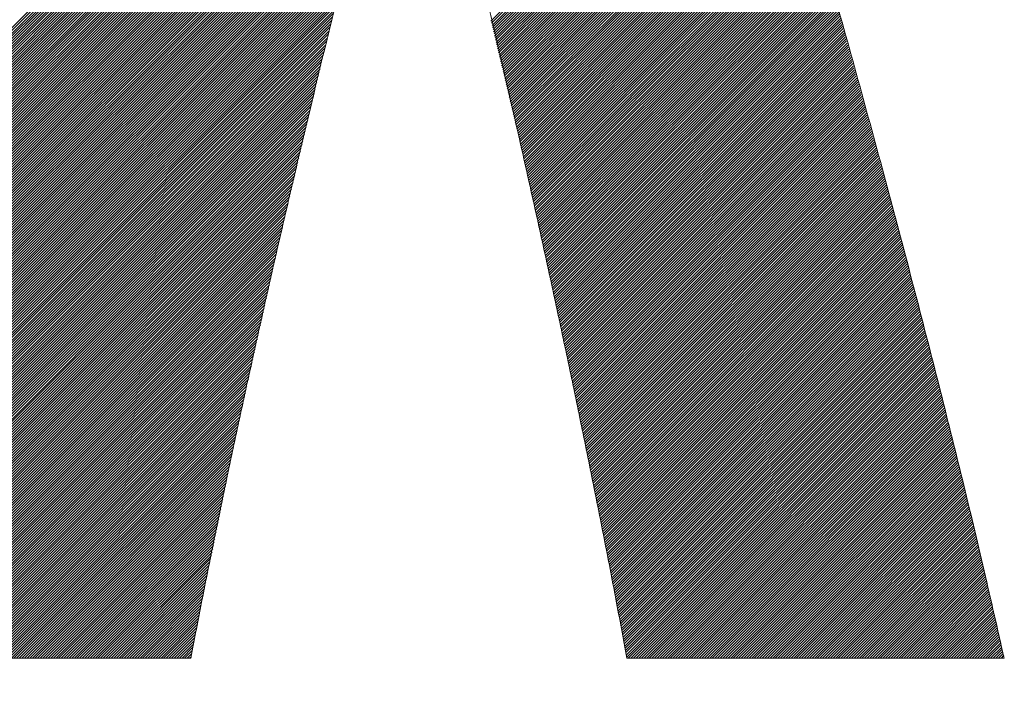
# Model space of a CAD drawing. Header units: millimetres. Extents: x 0 to 1735, y 0 to 1188.
# Tile 63 of 139: x 221.66 to 225, y 787.48 to 789.77. Entities that reach past the tile are written whole.
import ezdxf

# ---------------------------------------------------------------- set-up
doc = ezdxf.new("R2010")
doc.units = ezdxf.units.MM
doc.header["$LTSCALE"] = 0.727559
doc.layers.add('NoLayerName_001', color=7, linetype='Continuous')
doc.layers.add('NoLayerName_002', color=7, linetype='Continuous')

# ---------------------------------------------------------------- blocks, each defined once
blk = doc.blocks.new('JZB_0011')
at = {"layer": 'NoLayerName_002', "color": 7, "linetype": 'Continuous', "lineweight": 25}
for p, q in [((9.8031, 4.3501), (6.8027, 1.3497)), ((9.8053, 4.3433), (6.8044, 1.3425)), ((9.8074, 4.3366), (6.8061, 1.3353)), ((9.8096, 4.3299), (6.8078, 1.3281)), ((9.8118, 4.3231), (6.8095, 1.3209)), ((9.8139, 4.3164), (6.8112, 1.3137)), ((9.8161, 4.3097), (6.813, 1.3065)), ((9.8183, 4.3029), (6.8147, 1.2993)), ((9.8204, 4.2962), (6.8164, 1.2921)), ((9.8226, 4.2894), (6.8181, 1.2849)), ((9.8248, 4.2827), (6.8198, 1.2778)), ((9.827, 4.276), (6.8216, 1.2706)), ((9.8291, 4.2692), (6.8233, 1.2634)), ((9.8313, 4.2625), (6.825, 1.2562)), ((9.8335, 4.2558), (6.8267, 1.249)), ((9.8356, 4.249), (6.8284, 1.2418)), ((9.8378, 4.2423), (6.8301, 1.2346)), ((9.84, 4.2355), (6.8319, 1.2274)), ((9.8421, 4.2288), (6.8336, 1.2202)), ((9.8443, 4.2221), (6.8353, 1.213)), ((9.8465, 4.2153), (6.837, 1.2058)), ((9.8487, 4.2086), (6.8385, 1.1985)), ((9.8508, 4.2018), (6.8401, 1.1911)), ((9.853, 4.1951), (6.8417, 1.1838)), ((9.8552, 4.1884), (6.8433, 1.1765)), ((9.8573, 4.1816), (6.8449, 1.1692)), ((9.8595, 4.1749), (6.8465, 1.1618)), ((9.8617, 4.1682), (6.848, 1.1545)), ((9.8638, 4.1614), (6.8496, 1.1472)), ((8.9936, 3.2823), (6.8512, 1.1399)), ((8.9904, 3.2702), (6.8528, 1.1325)), ((8.9872, 3.258), (6.8544, 1.1252)), ((8.9839, 3.2459), (6.856, 1.1179)), ((8.9807, 3.2338), (6.8575, 1.1106)), ((8.9775, 3.2216), (6.8591, 1.1033)), ((8.9743, 3.2095), (6.8607, 1.0959)), ((8.9711, 3.1974), (6.8623, 1.0886)), ((8.9679, 3.1853), (6.8639, 1.0813)), ((8.9647, 3.1731), (6.8655, 1.074)), ((8.9615, 3.161), (6.8671, 1.0666)), ((8.9583, 3.149), (6.8686, 1.0593)), ((8.9552, 3.1369), (6.8702, 1.052)), ((8.952, 3.1249), (6.8718, 1.0447)), ((8.9489, 3.1128), (6.8734, 1.0373)), ((10.1826, 3.1261), (9.2587, 2.2022)), ((10.1846, 3.1192), (9.2604, 2.195)), ((10.1867, 3.1124), (9.2622, 2.1878)), ((8.9457, 3.1008), (6.875, 1.03)), ((8.9426, 3.0887), (6.8766, 1.0227)), ((8.9395, 3.0767), (6.8781, 1.0154)), ((10.1887, 3.1055), (9.2639, 2.1806)), ((10.1908, 3.0987), (9.2656, 2.1735)), ((10.1929, 3.0918), (9.2673, 2.1663)), ((10.1949, 3.0849), (9.269, 2.1591)), ((10.197, 3.0781), (9.2708, 2.1519)), ((8.9363, 3.0646), (6.8797, 1.008)), ((8.9332, 3.0526), (6.8813, 1.0007)), ((8.93, 3.0405), (6.8829, 0.9934)), ((10.199, 3.0712), (9.2725, 2.1447)), ((10.2011, 3.0644), (9.2742, 2.1375)), ((10.2031, 3.0575), (9.2759, 2.1303)), ((10.2052, 3.0507), (9.2776, 2.1231)), ((10.2072, 3.0438), (9.2794, 2.1159)), ((8.9269, 3.0285), (6.8845, 0.9861)), ((8.9237, 3.0164), (6.8861, 0.9787)), ((10.2093, 3.037), (9.2811, 2.1088)), ((10.2113, 3.0301), (9.2828, 2.1016)), ((10.2134, 3.0233), (9.2845, 2.0944)), ((10.2154, 3.0164), (9.2862, 2.0872)), ((10.2174, 3.0095), (9.2879, 2.08)), ((8.9206, 3.0044), (6.8876, 0.9714)), ((8.9174, 2.9923), (6.8892, 0.9641)), ((8.9143, 2.9803), (6.8908, 0.9568)), ((10.2194, 3.0026), (9.2897, 2.0728)), ((10.2214, 2.9956), (9.2914, 2.0656)), ((10.2234, 2.9887), (9.2931, 2.0584)), ((10.2254, 2.9818), (9.2948, 2.0512)), ((10.2274, 2.9749), (9.2965, 2.044)), ((8.9112, 2.9682), (6.8924, 0.9494)), ((8.908, 2.9561), (6.894, 0.9421)), ((8.9049, 2.9441), (6.8956, 0.9348)), ((10.2294, 2.968), (9.2983, 2.0369)), ((10.2314, 2.9611), (9.3, 2.0297)), ((10.2334, 2.9542), (9.3017, 2.0225)), ((10.2354, 2.9473), (9.3034, 2.0153)), ((10.2374, 2.9404), (9.3051, 2.0081)), ((8.9017, 2.932), (6.8971, 0.9275)), ((8.8986, 2.92), (6.8987, 0.9201)), ((8.8954, 2.9079), (6.9003, 0.9128)), ((10.2394, 2.9335), (9.3069, 2.0009)), ((10.2414, 2.9266), (9.3086, 1.9937)), ((10.2434, 2.9197), (9.3103, 1.9865)), ((10.2454, 2.9128), (9.312, 1.9793)), ((8.8923, 2.8959), (6.9019, 0.9055)), ((8.8892, 2.8838), (6.9035, 0.8982)), ((10.2474, 2.9059), (9.3137, 1.9721)), ((10.2494, 2.8989), (9.3154, 1.965)), ((10.2514, 2.892), (9.3172, 1.9578)), ((10.2534, 2.8851), (9.3189, 1.9506)), ((10.2554, 2.8782), (9.3206, 1.9434)), ((8.886, 2.8718), (6.9051, 0.8908)), ((8.8829, 2.8597), (6.9066, 0.8835)), ((8.8797, 2.8477), (6.9082, 0.8762)), ((10.2574, 2.8713), (9.3223, 1.9362)), ((10.2594, 2.8644), (9.324, 1.929)), ((10.2614, 2.8575), (9.3258, 1.9218)), ((10.2635, 2.8506), (9.3275, 1.9146)), ((10.2655, 2.8437), (9.3292, 1.9074)), ((8.8766, 2.8356), (6.9098, 0.8689)), ((8.8735, 2.8236), (6.9114, 0.8615)), ((8.8705, 2.8117), (6.913, 0.8542)), ((10.2675, 2.8368), (9.3309, 1.9003)), ((10.2695, 2.8299), (9.3326, 1.8931)), ((10.2715, 2.823), (9.3344, 1.8859)), ((10.2735, 2.8161), (9.3361, 1.8787)), ((10.2755, 2.8092), (9.3378, 1.8715)), ((8.8675, 2.7999), (6.9146, 0.8469)), ((8.8645, 2.788), (6.9161, 0.8396)), ((8.8616, 2.7761), (6.9177, 0.8322)), ((10.2775, 2.8023), (9.3395, 1.8643)), ((10.2795, 2.7953), (9.3412, 1.8571)), ((10.2815, 2.7884), (9.3429, 1.8499)), ((10.2835, 2.7815), (9.3447, 1.8427)), ((10.2855, 2.7746), (9.3464, 1.8355)), ((8.8586, 2.7642), (6.9193, 0.8249)), ((8.8556, 2.7523), (6.9209, 0.8176)), ((8.8526, 2.7404), (6.9225, 0.8103)), ((10.2875, 2.7677), (9.3481, 1.8284)), ((10.2895, 2.7608), (9.3498, 1.8212)), ((10.2915, 2.7539), (9.3515, 1.814)), ((10.2935, 2.747), (9.3533, 1.8068)), ((10.2955, 2.7401), (9.355, 1.7996)), ((8.8496, 2.7285), (6.9241, 0.8029)), ((8.8466, 2.7166), (6.9257, 0.7956)), ((10.2975, 2.7332), (9.3567, 1.7924)), ((10.2995, 2.7263), (9.3584, 1.7852)), ((10.3015, 2.7194), (9.3601, 1.778)), ((10.3035, 2.7125), (9.3619, 1.7708)), ((8.8437, 2.7047), (6.9272, 0.7883)), ((8.8407, 2.6928), (6.9288, 0.781)), ((8.8377, 2.6809), (6.9304, 0.7736)), ((10.3055, 2.7056), (9.3636, 1.7636)), ((10.3075, 2.6986), (9.3653, 1.7565)), ((10.3095, 2.6917), (9.367, 1.7493)), ((10.3115, 2.6848), (9.3687, 1.7421)), ((10.3135, 2.6779), (9.3704, 1.7348)), ((8.8347, 2.669), (6.932, 0.7663)), ((8.8317, 2.6571), (6.9336, 0.759)), ((8.8287, 2.6452), (6.9352, 0.7517)), ((10.3155, 2.671), (9.3719, 1.7275)), ((10.3175, 2.6641), (9.3735, 1.7202)), ((10.3195, 2.6572), (9.3751, 1.7129)), ((10.3215, 2.6503), (9.3767, 1.7055)), ((10.3235, 2.6434), (9.3783, 1.6982)), ((8.8257, 2.6334), (6.9367, 0.7443)), ((8.8228, 2.6215), (6.9383, 0.737)), ((8.8198, 2.6096), (6.9399, 0.7297)), ((10.3255, 2.6365), (9.3799, 1.6909)), ((10.3275, 2.6296), (9.3815, 1.6836)), ((10.3295, 2.6227), (9.3831, 1.6763)), ((10.3315, 2.6158), (9.3847, 1.669)), ((10.3335, 2.6089), (9.3863, 1.6617)), ((8.8168, 2.5977), (6.9415, 0.7224)), ((8.8138, 2.5858), (6.9431, 0.715)), ((8.8108, 2.5739), (6.9447, 0.7077)), ((10.3355, 2.6019), (9.3879, 1.6544)), ((10.3375, 2.595), (9.3895, 1.647)), ((10.3395, 2.5881), (9.3911, 1.6397)), ((10.3415, 2.5812), (9.3927, 1.6324)), ((10.3435, 2.5743), (9.3943, 1.6251)), ((8.8078, 2.562), (6.9462, 0.7004)), ((8.8049, 2.5501), (6.9478, 0.6931)), ((10.3455, 2.5674), (9.3959, 1.6178)), ((10.3475, 2.5605), (9.3975, 1.6105)), ((10.3495, 2.5536), (9.3991, 1.6032)), ((10.3515, 2.5467), (9.4007, 1.5959)), ((10.3535, 2.5398), (9.4023, 1.5886)), ((8.8019, 2.5382), (6.9494, 0.6857)), ((8.7989, 2.5263), (6.951, 0.6784)), ((8.7959, 2.5144), (6.9526, 0.6711)), ((10.3555, 2.5329), (9.4039, 1.5812)), ((10.3575, 2.526), (9.4055, 1.5739)), ((10.3595, 2.5191), (9.4071, 1.5666)), ((10.3615, 2.5122), (9.4087, 1.5593)), ((8.7929, 2.5025), (6.9542, 0.6638)), ((8.7899, 2.4906), (6.9557, 0.6564)), ((8.7869, 2.4787), (6.9573, 0.6491)), ((10.3635, 2.5052), (9.4103, 1.552)), ((10.3655, 2.4983), (9.4119, 1.5447)), ((10.3674, 2.4913), (9.4135, 1.5374)), ((10.3693, 2.4843), (9.4151, 1.5301)), ((10.3713, 2.4774), (9.4167, 1.5227)), ((8.784, 2.4668), (6.9589, 0.6418)), ((8.781, 2.455), (6.9605, 0.6345)), ((8.778, 2.4431), (6.9621, 0.6271)), ((10.3732, 2.4704), (9.4183, 1.5154)), ((10.3751, 2.4634), (9.4198, 1.5081)), ((10.377, 2.4564), (9.4214, 1.5008)), ((10.3789, 2.4494), (9.423, 1.4935)), ((10.3809, 2.4424), (9.4246, 1.4862)), ((8.775, 2.4312), (6.9637, 0.6198)), ((8.772, 2.4193), (6.9652, 0.6125)), ((8.769, 2.4074), (6.9668, 0.6052)), ((10.3828, 2.4354), (9.4262, 1.4789)), ((10.3847, 2.4284), (9.4278, 1.4716)), ((10.3866, 2.4215), (9.4294, 1.4643)), ((10.3885, 2.4145), (9.431, 1.4569)), ((10.3905, 2.4075), (9.4326, 1.4496)), ((8.7661, 2.3955), (6.9684, 0.5979)), ((8.7631, 2.3836), (6.97, 0.5905)), ((10.3924, 2.4005), (9.4342, 1.4423)), ((10.3943, 2.3935), (9.4358, 1.435)), ((10.3962, 2.3865), (9.4374, 1.4277)), ((10.3982, 2.3795), (9.439, 1.4204)), ((10.4001, 2.3725), (9.4406, 1.4131)), ((8.7601, 2.3717), (6.9716, 0.5832)), ((8.7571, 2.3598), (6.9732, 0.5759)), ((8.7541, 2.3479), (6.9747, 0.5686)), ((10.402, 2.3656), (9.4422, 1.4058)), ((10.4039, 2.3586), (9.4438, 1.3984)), ((10.4058, 2.3516), (9.4454, 1.3911)), ((10.4078, 2.3446), (9.447, 1.3838)), ((8.7511, 2.336), (6.9763, 0.5612)), ((8.7481, 2.3241), (6.9779, 0.5539)), ((8.7452, 2.3122), (6.9794, 0.5464)), ((10.4097, 2.3376), (9.4486, 1.3765)), ((10.4116, 2.3306), (9.4502, 1.3692)), ((10.4135, 2.3236), (9.4518, 1.3619)), ((10.4154, 2.3166), (9.4534, 1.3546)), ((10.4174, 2.3096), (9.455, 1.3473)), ((8.7422, 2.3003), (6.9809, 0.539)), ((8.7392, 2.2885), (6.9824, 0.5316)), ((8.7362, 2.2766), (6.9839, 0.5242)), ((10.4193, 2.3027), (9.4566, 1.34)), ((10.4212, 2.2957), (9.4582, 1.3326)), ((10.4231, 2.2887), (9.4598, 1.3253)), ((10.425, 2.2817), (9.4614, 1.318)), ((10.427, 2.2747), (9.463, 1.3107)), ((8.7332, 2.2647), (6.9854, 0.5168)), ((8.7302, 2.2528), (6.9869, 0.5094)), ((8.7273, 2.2409), (6.9884, 0.502)), ((10.4289, 2.2677), (9.4646, 1.3034)), ((10.4308, 2.2607), (9.4661, 1.2961)), ((10.4327, 2.2537), (9.4677, 1.2888)), ((10.4346, 2.2468), (9.4693, 1.2815)), ((10.4366, 2.2398), (9.4709, 1.2741)), ((8.7243, 2.229), (6.9899, 0.4946)), ((8.7213, 2.2171), (6.9914, 0.4872)), ((8.7183, 2.2052), (6.9929, 0.4798)), ((10.4385, 2.2328), (9.4725, 1.2668)), ((10.4404, 2.2258), (9.4741, 1.2595)), ((10.4423, 2.2188), (9.4757, 1.2522)), ((10.4442, 2.2118), (9.4773, 1.2449)), ((8.7153, 2.1933), (6.9944, 0.4724)), ((8.7123, 2.1814), (6.9959, 0.4649)), ((10.4462, 2.2048), (9.4789, 1.2376)), ((10.4481, 2.1978), (9.4805, 1.2303)), ((10.45, 2.1909), (9.4821, 1.223)), ((10.4519, 2.1839), (9.4837, 1.2157)), ((10.4538, 2.1769), (9.4853, 1.2083)), ((8.7093, 2.1695), (6.9974, 0.4575)), ((8.7064, 2.1576), (6.9989, 0.4501)), ((8.7034, 2.1458), (7.0004, 0.4427)), ((10.4558, 2.1699), (9.4869, 1.201)), ((10.4577, 2.1629), (9.4885, 1.1937)), ((10.4596, 2.1559), (9.4901, 1.1864)), ((10.4615, 2.1489), (9.4917, 1.1791)), ((10.4635, 2.1419), (9.4933, 1.1718)), ((8.7006, 2.1341), (7.0019, 0.4353)), ((8.6979, 2.1224), (7.0034, 0.4279)), ((8.6951, 2.1107), (7.0049, 0.4205)), ((10.4654, 2.135), (9.4949, 1.1645)), ((10.4673, 2.128), (9.4965, 1.1572)), ((10.4692, 2.121), (9.4981, 1.1498)), ((10.4711, 2.114), (9.4997, 1.1425)), ((10.4731, 2.107), (9.5013, 1.1352)), ((8.6923, 2.099), (7.0064, 0.4131)), ((8.6895, 2.0874), (7.0079, 0.4057)), ((8.6868, 2.0757), (7.0094, 0.3983)), ((10.475, 2.1), (9.5029, 1.1279)), ((10.4769, 2.093), (9.5045, 1.1206)), ((10.4788, 2.086), (9.5061, 1.1133)), ((10.4807, 2.079), (9.5077, 1.106)), ((10.4827, 2.0721), (9.5093, 1.0987)), ((8.684, 2.064), (7.0109, 0.3909)), ((8.6812, 2.0523), (7.0123, 0.3834)), ((8.6785, 2.0406), (7.0138, 0.376)), ((10.4846, 2.0651), (9.5109, 1.0914)), ((10.4865, 2.0581), (9.5125, 1.084)), ((10.4884, 2.0511), (9.514, 1.0767)), ((10.4903, 2.0441), (9.5156, 1.0694)), ((8.6757, 2.029), (7.0153, 0.3686)), ((8.6729, 2.0173), (7.0168, 0.3612)), ((8.6701, 2.0056), (7.0183, 0.3538)), ((10.4923, 2.0371), (9.5172, 1.062)), ((10.4942, 2.0301), (9.5187, 1.0546)), ((10.4961, 2.0231), (9.5202, 1.0472)), ((10.498, 2.0162), (9.5217, 1.0398)), ((10.4999, 2.0092), (9.5232, 1.0324)), ((8.6674, 1.9939), (7.0198, 0.3464)), ((8.6646, 1.9822), (7.0213, 0.339)), ((10.5019, 2.0022), (9.5247, 1.025)), ((10.5038, 1.9952), (9.5262, 1.0176)), ((10.5057, 1.9882), (9.5277, 1.0102)), ((10.5076, 1.9812), (9.5292, 1.0028)), ((10.5095, 1.9742), (9.5307, 0.9954)), ((8.6618, 1.9705), (7.0228, 0.3316)), ((8.659, 1.9589), (7.0243, 0.3242)), ((8.6563, 1.9472), (7.0258, 0.3168)), ((10.5115, 1.9672), (9.5322, 0.988)), ((10.5134, 1.9603), (9.5337, 0.9806)), ((10.5153, 1.9533), (9.5352, 0.9732)), ((10.5172, 1.9463), (9.5367, 0.9658)), ((10.5191, 1.9393), (9.5383, 0.9584)), ((8.6535, 1.9355), (7.0273, 0.3093)), ((8.6507, 1.9238), (7.0288, 0.3019)), ((8.6479, 1.9121), (7.0303, 0.2945)), ((10.5211, 1.9323), (9.5398, 0.951)), ((10.523, 1.9253), (9.5413, 0.9436)), ((10.5249, 1.9183), (9.5428, 0.9362)), ((10.5268, 1.9113), (9.5443, 0.9288)), ((8.6452, 1.9004), (7.0318, 0.2871)), ((8.6424, 1.8888), (7.0333, 0.2797)), ((8.6396, 1.8771), (7.0348, 0.2723)), ((10.5288, 1.9044), (9.5458, 0.9214)), ((10.5307, 1.8974), (9.5473, 0.914)), ((10.5326, 1.8904), (9.5488, 0.9066)), ((10.5345, 1.8834), (9.5503, 0.8992)), ((10.5364, 1.8764), (9.5518, 0.8918)), ((8.6368, 1.8654), (7.0363, 0.2649)), ((8.6341, 1.8537), (7.0378, 0.2575)), ((8.6313, 1.842), (7.0393, 0.2501)), ((10.5384, 1.8694), (9.5533, 0.8844)), ((10.5403, 1.8624), (9.5548, 0.877)), ((10.5422, 1.8554), (9.5563, 0.8696)), ((10.5441, 1.8485), (9.5578, 0.8622)), ((10.546, 1.8415), (9.5593, 0.8548)), ((8.6285, 1.8303), (7.0408, 0.2426)), ((8.6257, 1.8187), (7.0422, 0.2352)), ((8.623, 1.807), (7.0437, 0.2277)), ((10.548, 1.8345), (9.5609, 0.8474)), ((10.5499, 1.8275), (9.5624, 0.84)), ((10.5518, 1.8205), (9.5639, 0.8326)), ((10.5537, 1.8135), (9.5654, 0.8252)), ((10.5556, 1.8065), (9.5669, 0.8178)), ((8.6202, 1.7953), (7.0451, 0.2203)), ((8.6174, 1.7836), (7.0466, 0.2128)), ((8.6146, 1.7719), (7.048, 0.2053)), ((10.5576, 1.7995), (9.5684, 0.8104)), ((10.5595, 1.7925), (9.5699, 0.803)), ((10.5614, 1.7856), (9.5714, 0.7956)), ((10.5633, 1.7786), (9.5729, 0.7882)), ((10.5652, 1.7716), (9.5744, 0.7808)), ((8.6119, 1.7603), (7.0495, 0.1979)), ((8.6091, 1.7486), (7.0509, 0.1904)), ((10.5672, 1.7646), (9.5759, 0.7734)), ((10.5691, 1.7576), (9.5774, 0.766)), ((10.571, 1.7506), (9.5789, 0.7586)), ((10.5729, 1.7436), (9.5804, 0.7511)), ((8.6063, 1.7369), (7.0524, 0.183)), ((8.6036, 1.7252), (7.0538, 0.1755)), ((8.6008, 1.7135), (7.0553, 0.168)), ((10.5748, 1.7366), (9.5819, 0.7437)), ((10.5768, 1.7297), (9.5835, 0.7363)), ((10.5787, 1.7227), (9.585, 0.7289)), ((10.5806, 1.7157), (9.5865, 0.7215)), ((10.5825, 1.7087), (9.588, 0.7141)), ((8.598, 1.7018), (7.0567, 0.1606)), ((8.5952, 1.6902), (7.0582, 0.1531)), ((8.5925, 1.6785), (7.0596, 0.1457)), ((10.5844, 1.7017), (9.5895, 0.7067)), ((10.5864, 1.6947), (9.591, 0.6993)), ((10.5883, 1.6877), (9.5925, 0.6919)), ((10.5902, 1.6807), (9.594, 0.6845)), ((10.5921, 1.6738), (9.5955, 0.6771)), ((8.5897, 1.6668), (7.0611, 0.1382)), ((8.5869, 1.6551), (7.0625, 0.1307)), ((8.5841, 1.6434), (7.064, 0.1233)), ((10.5941, 1.6668), (9.597, 0.6697)), ((10.596, 1.6598), (9.5985, 0.6623)), ((10.5979, 1.6528), (9.6, 0.6549)), ((10.5998, 1.6458), (9.6015, 0.6475)), ((10.6017, 1.6388), (9.603, 0.6401)), ((8.5814, 1.6317), (7.0654, 0.1158)), ((8.5786, 1.6201), (7.0669, 0.1084)), ((8.5758, 1.6084), (7.0683, 0.1009)), ((10.6037, 1.6318), (9.6045, 0.6327)), ((10.6056, 1.6248), (9.6061, 0.6253)), ((10.6075, 1.6179), (9.6076, 0.6179)), ((10.6094, 1.6109), (9.6091, 0.6105)), ((10.6113, 1.6039), (9.6106, 0.6031)), ((8.573, 1.5967), (7.0698, 0.0934)), ((8.5703, 1.585), (7.0712, 0.086)), ((8.5675, 1.5733), (7.0726, 0.0785)), ((10.6133, 1.5969), (9.6121, 0.5957)), ((10.6152, 1.5899), (9.6136, 0.5883)), ((10.6171, 1.5829), (9.6151, 0.5809)), ((10.619, 1.5759), (9.6166, 0.5735)), ((8.5647, 1.5617), (7.0741, 0.071)), ((8.5619, 1.55), (7.0755, 0.0635)), ((8.5592, 1.5383), (7.0769, 0.056)), ((10.6209, 1.5689), (9.6181, 0.5661)), ((10.6229, 1.5619), (9.6196, 0.5587)), ((10.6248, 1.555), (9.6211, 0.5513)), ((10.6267, 1.548), (9.6226, 0.5439)), ((10.6286, 1.541), (9.6241, 0.5365)), ((8.5564, 1.5266), (7.0783, 0.0485)), ((8.5536, 1.5149), (7.0798, 0.0411)), ((10.6305, 1.534), (9.6256, 0.5291)), ((10.6325, 1.527), (9.6271, 0.5217)), ((10.6344, 1.52), (9.6287, 0.5143)), ((10.6363, 1.513), (9.6302, 0.5069)), ((10.6382, 1.506), (9.6317, 0.4995)), ((8.5508, 1.5032), (7.0877, 0.0401)), ((8.5481, 1.4916), (7.0966, 0.0401)), ((8.5453, 1.4799), (7.1055, 0.0401)), ((10.6401, 1.4991), (9.6332, 0.4921)), ((10.6421, 1.4921), (9.6347, 0.4847)), ((10.644, 1.4851), (9.6362, 0.4773)), ((10.6459, 1.4781), (9.6377, 0.4699)), ((10.6478, 1.4711), (9.6392, 0.4625)), ((8.5425, 1.4682), (7.1144, 0.0401)), ((8.54, 1.4567), (7.1234, 0.0401)), ((8.5374, 1.4453), (7.1323, 0.0401)), ((10.6497, 1.4641), (9.6407, 0.4551)), ((10.6517, 1.4571), (9.6422, 0.4477)), ((10.6535, 1.4501), (9.6437, 0.4403)), ((10.6554, 1.443), (9.6452, 0.4329)), ((8.5349, 1.4338), (7.1412, 0.0401)), ((8.5323, 1.4223), (7.1501, 0.0401)), ((8.5297, 1.4109), (7.159, 0.0401)), ((10.6572, 1.4359), (9.6467, 0.4255)), ((10.659, 1.4289), (9.6482, 0.418)), ((10.6609, 1.4218), (9.6496, 0.4106)), ((10.6627, 1.4147), (9.6511, 0.4031)), ((10.6645, 1.4076), (9.6525, 0.3956)), ((8.5272, 1.3994), (7.1679, 0.0401)), ((8.5246, 1.388), (7.1768, 0.0401)), ((8.5221, 1.3765), (7.1857, 0.0401)), ((10.6663, 1.4005), (9.6539, 0.3881)), ((10.6682, 1.3935), (9.6554, 0.3806)), ((10.67, 1.3864), (9.6568, 0.3732)), ((10.6718, 1.3793), (9.6582, 0.3657)), ((10.6737, 1.3722), (9.6596, 0.3582)), ((8.5195, 1.365), (7.1946, 0.0401)), ((8.517, 1.3536), (7.2035, 0.0401)), ((8.5144, 1.3421), (7.2124, 0.0401)), ((10.6755, 1.3651), (9.6611, 0.3507)), ((10.6773, 1.3581), (9.6625, 0.3433)), ((10.6792, 1.351), (9.6639, 0.3358)), ((10.681, 1.3439), (9.6654, 0.3283)), ((10.6828, 1.3368), (9.6668, 0.3208)), ((8.5119, 1.3307), (7.2214, 0.0401)), ((8.5093, 1.3192), (7.2303, 0.0401)), ((8.5068, 1.3077), (7.2392, 0.0401)), ((10.6846, 1.3298), (9.6682, 0.3133)), ((10.6865, 1.3227), (9.6697, 0.3059)), ((10.6883, 1.3156), (9.6711, 0.2984)), ((10.6901, 1.3085), (9.6725, 0.2909)), ((8.5042, 1.2963), (7.2481, 0.0401)), ((8.5017, 1.2848), (7.257, 0.0401)), ((8.4991, 1.2734), (7.2659, 0.0401)), ((10.692, 1.3014), (9.6739, 0.2834)), ((10.6938, 1.2944), (9.6754, 0.2759)), ((10.6956, 1.2873), (9.6768, 0.2685)), ((10.6975, 1.2802), (9.6782, 0.261)), ((10.6993, 1.2731), (9.6797, 0.2535)), ((8.4966, 1.2619), (7.2748, 0.0401)), ((8.494, 1.2505), (7.2837, 0.0401)), ((8.4915, 1.239), (7.2926, 0.0401)), ((10.7011, 1.266), (9.6811, 0.246)), ((10.7029, 1.259), (9.6825, 0.2385)), ((10.7048, 1.2519), (9.6839, 0.2311)), ((10.7066, 1.2448), (9.6854, 0.2236)), ((10.7084, 1.2377), (9.6868, 0.2161)), ((8.4889, 1.2275), (7.3015, 0.0401)), ((8.4864, 1.2161), (7.3104, 0.0401)), ((8.4838, 1.2046), (7.3193, 0.0401)), ((10.7103, 1.2307), (9.6882, 0.2086)), ((10.7121, 1.2236), (9.6897, 0.2011)), ((10.7139, 1.2165), (9.6911, 0.1937)), ((10.7157, 1.2094), (9.6925, 0.1862)), ((8.4813, 1.1932), (7.3283, 0.0401)), ((8.4787, 1.1817), (7.3372, 0.0401)), ((8.4762, 1.1702), (7.3461, 0.0401)), ((10.7176, 1.2023), (9.6939, 0.1787)), ((10.7194, 1.1953), (9.6954, 0.1712)), ((10.7212, 1.1882), (9.6968, 0.1637)), ((10.7231, 1.1811), (9.6982, 0.1563)), ((10.7249, 1.174), (9.6997, 0.1488)), ((8.4736, 1.1588), (7.355, 0.0401)), ((8.4711, 1.1473), (7.3639, 0.0401)), ((10.7267, 1.1669), (9.7011, 0.1413)), ((10.7286, 1.1599), (9.7025, 0.1338)), ((10.7304, 1.1528), (9.7039, 0.1263)), ((10.7322, 1.1457), (9.7054, 0.1189)), ((10.734, 1.1386), (9.7068, 0.1114)), ((8.4685, 1.1359), (7.3728, 0.0401)), ((8.466, 1.1244), (7.3817, 0.0401)), ((8.4634, 1.1129), (7.3906, 0.0401)), ((10.7359, 1.1315), (9.7082, 0.1039)), ((10.7377, 1.1245), (9.7096, 0.0964)), ((10.7395, 1.1174), (9.711, 0.0889)), ((10.7414, 1.1103), (9.7124, 0.0813)), ((10.7432, 1.1032), (9.7138, 0.0738)), ((8.4609, 1.1015), (7.3995, 0.0401)), ((8.4583, 1.09), (7.4084, 0.0401)), ((8.4558, 1.0786), (7.4173, 0.0401)), ((10.745, 1.0962), (9.7152, 0.0663)), ((10.7469, 1.0891), (9.7166, 0.0588)), ((10.7487, 1.082), (9.718, 0.0513)), ((10.7505, 1.0749), (9.7194, 0.0438)), ((8.4532, 1.0671), (7.4262, 0.0401)), ((8.4507, 1.0557), (7.4352, 0.0401)), ((8.4481, 1.0442), (7.4441, 0.0401)), ((10.7523, 1.0678), (9.7246, 0.0401)), ((10.7542, 1.0608), (9.7335, 0.0401)), ((10.756, 1.0537), (9.7424, 0.0401)), ((10.7578, 1.0466), (9.7513, 0.0401)), ((10.7597, 1.0395), (9.7603, 0.0401)), ((8.4456, 1.0327), (7.453, 0.0401)), ((8.443, 1.0213), (7.4619, 0.0401)), ((8.4405, 1.0098), (7.4708, 0.0401)), ((10.7615, 1.0324), (9.7692, 0.0401)), ((10.7633, 1.0254), (9.7781, 0.0401)), ((10.7651, 1.0183), (9.787, 0.0401)), ((10.767, 1.0112), (9.7959, 0.0401)), ((10.7688, 1.0041), (9.8048, 0.0401)), ((8.4379, 0.9984), (7.4797, 0.0401)), ((8.4354, 0.9869), (7.4886, 0.0401)), ((8.4328, 0.9754), (7.4975, 0.0401)), ((10.7706, 0.9971), (9.8137, 0.0401)), ((10.7725, 0.99), (9.8226, 0.0401)), ((10.7743, 0.9829), (9.8315, 0.0401)), ((10.7761, 0.9758), (9.8404, 0.0401)), ((8.4303, 0.964), (7.5064, 0.0401)), ((8.4277, 0.9525), (7.5153, 0.0401)), ((8.4252, 0.9411), (7.5242, 0.0401)), ((10.778, 0.9687), (9.8493, 0.0401)), ((10.7798, 0.9617), (9.8582, 0.0401)), ((10.7816, 0.9546), (9.8672, 0.0401)), ((10.7834, 0.9475), (9.8761, 0.0401)), ((10.7852, 0.9404), (9.885, 0.0401)), ((8.4226, 0.9296), (7.5331, 0.0401)), ((8.4201, 0.9181), (7.5421, 0.0401)), ((8.4175, 0.9067), (7.551, 0.0401)), ((10.787, 0.9332), (9.8939, 0.0401)), ((10.7887, 0.9261), (9.9028, 0.0401)), ((10.7905, 0.9189), (9.9117, 0.0401)), ((10.7922, 0.9118), (9.9206, 0.0401)), ((10.794, 0.9046), (9.9295, 0.0401)), ((8.415, 0.8952), (7.5599, 0.0401)), ((8.4124, 0.8838), (7.5688, 0.0401)), ((8.4099, 0.8723), (7.5777, 0.0401)), ((10.7957, 0.8974), (9.9384, 0.0401)), ((10.7975, 0.8903), (9.9473, 0.0401)), ((10.7993, 0.8831), (9.9562, 0.0401)), ((10.801, 0.876), (9.9651, 0.0401)), ((10.8028, 0.8688), (9.9741, 0.0401)), ((8.4073, 0.8609), (7.5866, 0.0401)), ((8.4048, 0.8494), (7.5955, 0.0401)), ((8.4022, 0.8379), (7.6044, 0.0401)), ((10.8045, 0.8617), (9.983, 0.0401)), ((10.8063, 0.8545), (9.9919, 0.0401)), ((10.808, 0.8474), (10.0008, 0.0401)), ((10.8098, 0.8402), (10.0097, 0.0401)), ((8.3997, 0.8265), (7.6133, 0.0401)), ((8.3971, 0.815), (7.6222, 0.0401)), ((8.3946, 0.8036), (7.6311, 0.0401)), ((10.8116, 0.8331), (10.0186, 0.0401)), ((10.8133, 0.8259), (10.0275, 0.0401)), ((10.8151, 0.8188), (10.0364, 0.0401)), ((10.8168, 0.8116), (10.0453, 0.0401)), ((10.8186, 0.8045), (10.0542, 0.0401)), ((8.3923, 0.7924), (7.64, 0.0401)), ((8.39, 0.7812), (7.649, 0.0401)), ((8.3877, 0.77), (7.6579, 0.0401)), ((10.8203, 0.7973), (10.0631, 0.0401)), ((10.8221, 0.7902), (10.072, 0.0401)), ((10.8238, 0.783), (10.081, 0.0401)), ((10.8256, 0.7759), (10.0899, 0.0401)), ((10.8274, 0.7687), (10.0988, 0.0401)), ((8.3854, 0.7588), (7.6668, 0.0401)), ((8.3831, 0.7476), (7.6757, 0.0401)), ((8.3808, 0.7364), (7.6846, 0.0401)), ((10.8291, 0.7616), (10.1077, 0.0401)), ((10.8309, 0.7544), (10.1166, 0.0401)), ((10.8326, 0.7472), (10.1255, 0.0401)), ((10.8344, 0.7401), (10.1344, 0.0401)), ((8.3785, 0.7252), (7.6935, 0.0401)), ((8.3762, 0.7139), (7.7024, 0.0401)), ((8.3739, 0.7027), (7.7113, 0.0401)), ((10.8361, 0.7329), (10.1433, 0.0401)), ((10.8379, 0.7258), (10.1522, 0.0401)), ((10.8397, 0.7186), (10.1611, 0.0401)), ((10.8414, 0.7115), (10.17, 0.0401)), ((10.8432, 0.7043), (10.1789, 0.0401)), ((8.3716, 0.6915), (7.7202, 0.0401)), ((8.3694, 0.6803), (7.7291, 0.0401)), ((8.3671, 0.6691), (7.738, 0.0401)), ((10.8449, 0.6972), (10.1879, 0.0401)), ((10.8467, 0.69), (10.1968, 0.0401)), ((10.8484, 0.6829), (10.2057, 0.0401)), ((10.8502, 0.6757), (10.2146, 0.0401)), ((10.8519, 0.6686), (10.2235, 0.0401)), ((8.3648, 0.6579), (7.7469, 0.0401)), ((8.3625, 0.6467), (7.7559, 0.0401)), ((8.3602, 0.6355), (7.7648, 0.0401)), ((10.8537, 0.6614), (10.2324, 0.0401)), ((10.8555, 0.6543), (10.2413, 0.0401)), ((10.8572, 0.6471), (10.2502, 0.0401)), ((10.859, 0.64), (10.2591, 0.0401)), ((8.3579, 0.6243), (7.7737, 0.0401)), ((8.3556, 0.6131), (7.7826, 0.0401)), ((8.3533, 0.6019), (7.7915, 0.0401)), ((10.8607, 0.6328), (10.268, 0.0401)), ((10.8625, 0.6257), (10.2769, 0.0401)), ((10.8642, 0.6185), (10.2859, 0.0401)), ((10.866, 0.6114), (10.2948, 0.0401)), ((10.8678, 0.6042), (10.3037, 0.0401)), ((8.351, 0.5907), (7.8004, 0.0401)), ((8.3487, 0.5795), (7.8093, 0.0401)), ((8.3464, 0.5683), (7.8182, 0.0401)), ((10.8695, 0.597), (10.3126, 0.0401)), ((10.8713, 0.5899), (10.3215, 0.0401)), ((10.873, 0.5827), (10.3304, 0.0401)), ((10.8748, 0.5756), (10.3393, 0.0401)), ((10.8765, 0.5684), (10.3482, 0.0401)), ((8.3441, 0.5571), (7.8271, 0.0401)), ((8.3418, 0.5459), (7.836, 0.0401)), ((8.3395, 0.5347), (7.8449, 0.0401)), ((10.8783, 0.5613), (10.3571, 0.0401)), ((10.88, 0.5541), (10.366, 0.0401)), ((10.8818, 0.547), (10.3749, 0.0401)), ((10.8836, 0.5398), (10.3838, 0.0401)), ((8.3372, 0.5235), (7.8538, 0.0401)), ((8.3349, 0.5123), (7.8628, 0.0401)), ((10.8853, 0.5327), (10.3928, 0.0401)), ((10.8871, 0.5255), (10.4017, 0.0401)), ((10.8888, 0.5184), (10.4106, 0.0401)), ((10.8906, 0.5112), (10.4195, 0.0401)), ((10.8923, 0.5041), (10.4284, 0.0401)), ((8.3326, 0.5011), (7.8717, 0.0401)), ((8.3303, 0.4899), (7.8806, 0.0401)), ((8.328, 0.4787), (7.8895, 0.0401)), ((10.8941, 0.4969), (10.4373, 0.0401)), ((10.8958, 0.4898), (10.4462, 0.0401)), ((10.8976, 0.4826), (10.4551, 0.0401)), ((10.8994, 0.4755), (10.464, 0.0401)), ((10.9011, 0.4683), (10.4729, 0.0401)), ((8.3257, 0.4675), (7.8984, 0.0401)), ((8.3235, 0.4563), (7.9073, 0.0401)), ((8.3212, 0.4451), (7.9162, 0.0401)), ((10.9029, 0.4612), (10.4818, 0.0401)), ((10.9046, 0.4539), (10.4907, 0.0401)), ((10.9063, 0.4467), (10.4997, 0.0401)), ((10.9079, 0.4395), (10.5086, 0.0401)), ((8.3189, 0.4339), (7.9251, 0.0401)), ((8.3166, 0.4227), (7.934, 0.0401)), ((8.3143, 0.4115), (7.9429, 0.0401)), ((10.9096, 0.4323), (10.5175, 0.0401)), ((10.9113, 0.4251), (10.5264, 0.0401)), ((10.913, 0.4179), (10.5353, 0.0401)), ((10.9147, 0.4106), (10.5442, 0.0401)), ((10.9164, 0.4034), (10.5531, 0.0401)), ((8.312, 0.4003), (7.9518, 0.0401)), ((8.3097, 0.3891), (7.9608, 0.0401)), ((8.3074, 0.3778), (7.9697, 0.0401)), ((10.9181, 0.3962), (10.562, 0.0401)), ((10.9198, 0.389), (10.5709, 0.0401)), ((10.9215, 0.3818), (10.5798, 0.0401)), ((10.9232, 0.3745), (10.5887, 0.0401)), ((8.3051, 0.3666), (7.9786, 0.0401)), ((8.3028, 0.3554), (7.9875, 0.0401)), ((8.3005, 0.3442), (7.9964, 0.0401)), ((10.9248, 0.3673), (10.5976, 0.0401)), ((10.9265, 0.3601), (10.6066, 0.0401)), ((10.9282, 0.3529), (10.6155, 0.0401)), ((10.9299, 0.3457), (10.6244, 0.0401)), ((10.9316, 0.3385), (10.6333, 0.0401)), ((8.2982, 0.333), (8.0053, 0.0401)), ((8.2959, 0.3218), (8.0142, 0.0401)), ((8.2936, 0.3106), (8.0231, 0.0401)), ((10.9333, 0.3312), (10.6422, 0.0401)), ((10.935, 0.324), (10.6511, 0.0401)), ((10.9367, 0.3168), (10.66, 0.0401)), ((10.9384, 0.3096), (10.6689, 0.0401)), ((10.9401, 0.3024), (10.6778, 0.0401)), ((8.2913, 0.2994), (8.032, 0.0401)), ((8.289, 0.2882), (8.0409, 0.0401)), ((8.2867, 0.277), (8.0498, 0.0401)), ((10.9418, 0.2951), (10.6867, 0.0401)), ((10.9434, 0.2879), (10.6956, 0.0401)), ((10.9451, 0.2807), (10.7045, 0.0401)), ((10.9468, 0.2735), (10.7135, 0.0401)), ((8.2844, 0.2658), (8.0587, 0.0401)), ((8.2821, 0.2546), (8.0677, 0.0401)), ((8.2798, 0.2434), (8.0766, 0.0401)), ((10.9485, 0.2663), (10.7224, 0.0401)), ((10.9502, 0.259), (10.7313, 0.0401)), ((10.9519, 0.2518), (10.7402, 0.0401)), ((10.9536, 0.2446), (10.7491, 0.0401)), ((10.9553, 0.2374), (10.758, 0.0401)), ((8.2776, 0.2322), (8.0855, 0.0401)), ((8.2753, 0.221), (8.0944, 0.0401)), ((8.273, 0.2098), (8.1033, 0.0401)), ((10.957, 0.2302), (10.7669, 0.0401)), ((10.9586, 0.2229), (10.7758, 0.0401)), ((10.9603, 0.2157), (10.7847, 0.0401)), ((10.9619, 0.2084), (10.7936, 0.0401)), ((10.9636, 0.2012), (10.8025, 0.0401)), ((8.2707, 0.1986), (8.1122, 0.0401)), ((8.2684, 0.1874), (8.1211, 0.0401)), ((8.2661, 0.1762), (8.13, 0.0401)), ((10.9652, 0.1939), (10.8114, 0.0401)), ((10.9669, 0.1866), (10.8204, 0.0401)), ((10.9685, 0.1794), (10.8293, 0.0401)), ((10.9702, 0.1721), (10.8382, 0.0401)), ((8.264, 0.1652), (8.1389, 0.0401)), ((8.2618, 0.1541), (8.1478, 0.0401)), ((8.2597, 0.1431), (8.1567, 0.0401)), ((10.9718, 0.1649), (10.8471, 0.0401)), ((10.9735, 0.1576), (10.856, 0.0401)), ((10.9751, 0.1504), (10.8649, 0.0401)), ((10.9768, 0.1431), (10.8738, 0.0401)), ((10.9784, 0.1359), (10.8827, 0.0401)), ((8.2576, 0.1321), (8.1656, 0.0401)), ((8.2555, 0.121), (8.1746, 0.0401)), ((8.2533, 0.11), (8.1835, 0.0401)), ((10.9801, 0.1286), (10.8916, 0.0401)), ((10.9818, 0.1213), (10.9005, 0.0401)), ((10.9834, 0.1141), (10.9094, 0.0401)), ((10.985, 0.1068), (10.9183, 0.0401)), ((8.2512, 0.099), (8.1924, 0.0401)), ((8.2491, 0.0879), (8.2013, 0.0401)), ((8.247, 0.0769), (8.2102, 0.0401)), ((10.9867, 0.0995), (10.9273, 0.0401)), ((10.9883, 0.0922), (10.9362, 0.0401)), ((10.9899, 0.085), (10.9451, 0.0401)), ((10.9916, 0.0777), (10.954, 0.0401)), ((10.9932, 0.0704), (10.9629, 0.0401)), ((8.2449, 0.0659), (8.2191, 0.0401)), ((8.2428, 0.0549), (8.228, 0.0401)), ((8.2407, 0.0439), (8.2369, 0.0401)), ((10.9948, 0.0631), (10.9718, 0.0401)), ((10.9964, 0.0559), (10.9807, 0.0401)), ((10.9981, 0.0486), (10.9896, 0.0401)), ((10.9997, 0.0413), (10.9985, 0.0401))]:
    blk.add_line(p, q, dxfattribs=at)
at = {"layer": 'NoLayerName_002', "color": 7, "linetype": 'Continuous', "lineweight": 13}
for points, knots in [([(10.9999, 0.0401), (10.9774, 0.1388), (10.932, 0.3415), (10.8575, 0.6511), (10.7775, 0.9728), (10.6924, 1.3038), (10.6029, 1.6417), (10.5099, 1.9839), (10.4142, 2.3278), (10.3165, 2.6709), (10.2175, 3.0105), (10.1182, 3.3442), (10.0192, 3.6694), (9.9214, 3.9834), (9.8255, 4.2838), (9.7326, 4.5682), (9.67, 4.7515), (9.64, 4.8402)], [0, 0, 0, 0, 0.30368, 0.623018, 0.955372, 1.298091, 1.648519, 2.003997, 2.361863, 2.719453, 3.074103, 3.423147, 3.76392, 4.093758, 4.409999, 4.709981, 4.991049, 4.991049, 4.991049, 4.991049]), ([(10.6801, 4.8402), (10.7057, 4.7342), (10.7563, 4.5179), (10.8423, 4.1904), (10.9353, 3.8545), (11.0356, 3.513), (11.1419, 3.168), (11.2535, 2.822), (11.3696, 2.4772), (11.4893, 2.136), (11.6117, 1.8008), (11.736, 1.4739), (11.8614, 1.1577), (11.9869, 0.8544), (12.1119, 0.5666), (12.2345, 0.296), (12.3196, 0.1237), (12.3601, 0.0401)], [0, 0, 0, 0, 0.327112, 0.666498, 1.015766, 1.372509, 1.734304, 2.098723, 2.463328, 2.825683, 3.183347, 3.533883, 3.874858, 4.203848, 4.518441, 4.816245, 5.094894, 5.094894, 5.094894, 5.094894]), ([(8.24, 0.0401), (8.2526, 0.1056), (8.2779, 0.2386), (8.3185, 0.4405), (8.3613, 0.6475), (8.4063, 0.8589), (8.4533, 1.074), (8.5021, 1.2923), (8.5527, 1.513), (8.6047, 1.7354), (8.658, 1.9591), (8.7124, 2.183), (8.7678, 2.4079), (8.8239, 2.6278), (8.8807, 2.8613), (8.9375, 3.0373), (8.9958, 3.4138), (9.0507, 3.0404), (9.1052, 2.8655), (9.1592, 2.6344), (9.2126, 2.4163), (9.2652, 2.1931), (9.3169, 1.9706), (9.3676, 1.7479), (9.4171, 1.526), (9.4654, 1.3054), (9.5122, 1.0867), (9.5574, 0.8704), (9.6009, 0.6573), (9.6426, 0.4477), (9.6824, 0.2425), (9.7075, 0.107), (9.72, 0.0401)], [0, 0, 0, 0, 0.200039, 0.406182, 0.617762, 0.83411, 1.054556, 1.27843, 1.50506, 1.733773, 1.963897, 2.194759, 2.425685, 2.656002, 2.885035, 3.11211, 3.336554, 3.558181, 3.782458, 4.008785, 4.236562, 4.46519, 4.694067, 4.922594, 5.150169, 5.376193, 5.600065, 5.821186, 6.038956, 6.252775, 6.462046, 6.666171, 6.666171, 6.666171, 6.666171])]:
    blk.add_open_spline(points, degree=3, knots=knots, dxfattribs=at)
for points in [[(7.0799, 0.0401), (7.2733, 0.0401), (7.66, 0.0401), (8.0467, 0.0401), (8.24, 0.0401)], [(9.72, 0.0401), (9.9333, 0.0401), (10.36, 0.0401), (10.7866, 0.0401), (10.9999, 0.0401)]]:
    blk.add_open_spline(points, degree=3, dxfattribs=at)

msp = doc.modelspace()

# ---------------------------------------------------------------- linework, layer by layer
at = {"layer": 'NoLayerName_001', "color": 7, "linetype": 'Continuous', "lineweight": 25}
for radius, start, end in [(39.49999901, 318.330134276, 270), (37.99999905, 319.685090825, 270.716215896)]:
    msp.add_arc((229.99999769, 790), radius, start, end, dxfattribs=at)

# ---------------------------------------------------------------- block references
at = {"layer": 'NoLayerName_001'}
msp.add_blockref('JZB_0011', (214.00003052, 787.55944824), dxfattribs=at)

doc.saveas('drawing.dxf')
